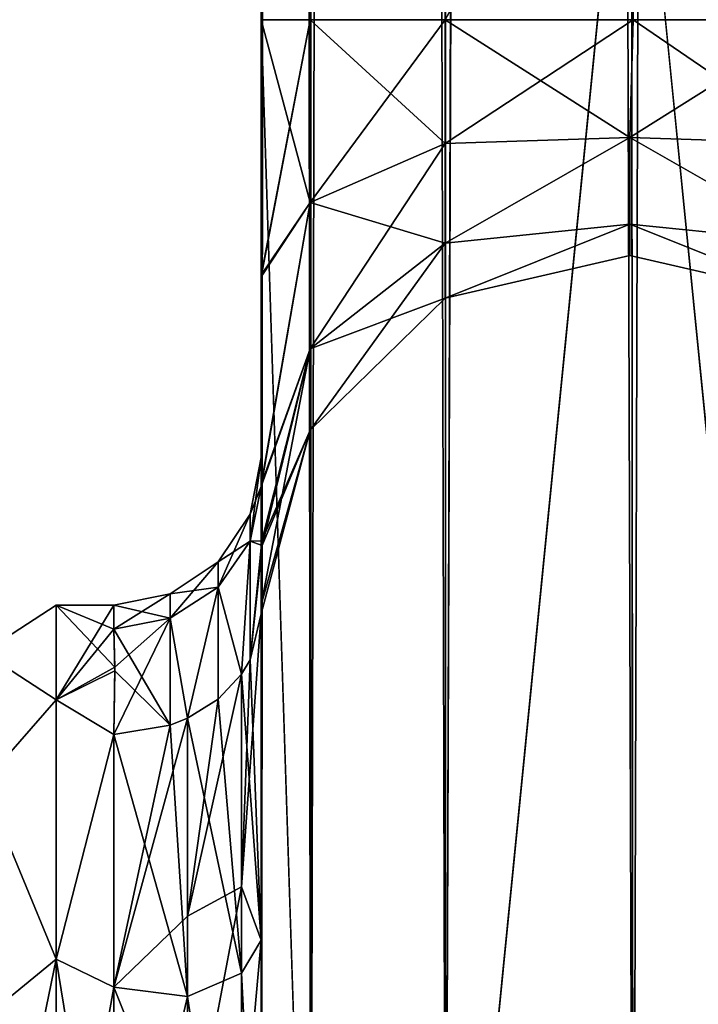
# Model space of a CAD drawing. Extents: x -23 to 700, y -2000 to 0.
# Tile 51 of 210: x 324 to 347, y -1962 to -1928. Entities that reach past the tile are written whole.
import ezdxf

# ---------------------------------------------------------------- set-up
doc = ezdxf.new("R2010")
doc.units = 0
doc.header["$LTSCALE"] = 72.417309
for name, color, linetype in [('566', 7, 'CONTINUOUS'), ('572', 7, 'CONTINUOUS'), ('573', 7, 'CONTINUOUS'), ('574', 7, 'CONTINUOUS'), ('575', 7, 'CONTINUOUS'), ('579', 7, 'CONTINUOUS'), ('580', 7, 'CONTINUOUS'), ('582', 7, 'CONTINUOUS'), ('603', 7, 'CONTINUOUS'), ('604', 7, 'CONTINUOUS'), ('605', 7, 'CONTINUOUS'), ('607', 7, 'CONTINUOUS'), ('608', 7, 'CONTINUOUS'), ('609', 7, 'CONTINUOUS'), ('610', 7, 'CONTINUOUS'), ('616', 7, 'CONTINUOUS')]:
    doc.layers.add(name, color=color, linetype=linetype)

msp = doc.modelspace()

# ---------------------------------------------------------------- linework, layer by layer
at = {"layer": '566', "linetype": 'CONTINUOUS'}
for points in [[(332.45, -1936.863, -1.95), (332.45, -1942.999, 0), (332.45, -1928.15), (332.45, -1936.863, -1.95)], [(332.45, -1928.15), (332.45, -1942.999, 0), (332.45, -1936.863, 1.951), (332.45, -1928.15)], [(332.45, -1980, -41), (332.45, -1983.743, -39.994), (332.45, -1928.15, -41), (332.45, -1980, -41)], [(332.45, -1928.15, -41), (332.45, -1983.743, -39.994), (332.45, -1936.812, -39.073), (332.45, -1928.15, -41)], [(332.45, -1928.15, 41), (332.45, -1936.812, 39.074), (332.45, -1980, 41), (332.45, -1928.15, 41)], [(332.45, -1983.743, -39.994), (332.45, -1986.496, -37.24), (332.45, -1936.812, -39.073), (332.45, -1983.743, -39.994)], [(332.45, -1936.812, -39.073), (332.45, -1986.496, -37.24), (332.45, -1943.908, -33.613), (332.45, -1936.812, -39.073)], [(332.45, -1936.812, 39.074), (332.45, -1943.907, 33.613), (332.45, -1986.496, 37.24), (332.45, -1936.812, 39.074)], [(332.45, -1980, 41), (332.45, -1936.812, 39.074), (332.45, -1983.743, 39.994), (332.45, -1980, 41)], [(332.45, -1983.743, 39.994), (332.45, -1936.812, 39.074), (332.45, -1986.496, 37.24), (332.45, -1983.743, 39.994)], [(332.45, -1942.999, 0), (332.45, -1943.98, 7.474), (332.45, -1936.863, 1.951), (332.45, -1942.999, 0)], [(332.45, -1943.98, -7.474), (332.45, -1942.999, 0), (332.45, -1936.863, -1.95), (332.45, -1943.98, -7.474)], [(332.45, -1943.907, 33.613), (332.45, -1947.989, 25.648), (332.45, -1987.5, 33.5), (332.45, -1943.907, 33.613)], [(332.45, -1986.496, 37.24), (332.45, -1943.907, 33.613), (332.45, -1987.5, 33.5), (332.45, -1986.496, 37.24)], [(332.45, -1986.496, -37.24), (332.45, -1987.5, -33.5), (332.45, -1943.908, -33.613), (332.45, -1986.496, -37.24)], [(332.45, -1943.908, -33.613), (332.45, -1987.5, -33.5), (332.45, -1973.631, -28.949), (332.45, -1943.908, -33.613)], [(332.45, -1947.99, -25.647), (332.45, -1943.908, -33.613), (332.45, -1959.358, -26.093), (332.45, -1947.99, -25.647)], [(332.45, -1959.358, -26.093), (332.45, -1943.908, -33.613), (332.45, -1973.631, -28.949), (332.45, -1959.358, -26.093)], [(332.45, -1947.989, 25.648), (332.45, -1948.296, 16.707), (332.45, -1959.359, 26.093), (332.45, -1947.989, 25.648)], [(332.45, -1987.5, 33.5), (332.45, -1947.989, 25.648), (332.45, -1973.632, 28.948), (332.45, -1987.5, 33.5)], [(332.45, -1973.632, 28.948), (332.45, -1947.989, 25.648), (332.45, -1959.359, 26.093), (332.45, -1973.632, 28.948)], [(332.45, -1948.296, -16.707), (332.45, -1947.99, -25.647), (332.45, -1959.358, -26.093), (332.45, -1948.296, -16.707)]]:
    msp.add_3dface(points, dxfattribs=at)
at = {"layer": '572', "linetype": 'CONTINUOUS'}
for points in [[(325.5, -1948, 0), (325.5, -1951.215, 12), (327.45, -1948, 0), (325.5, -1948, 0)], [(327.45, -1948, 0), (325.5, -1951.215, 12), (327.45, -1948.811, 6.186), (327.45, -1948, 0)], [(325.5, -1951.215, -12), (325.5, -1948, 0), (327.483, -1950.103, -9.825), (325.5, -1951.215, -12)], [(327.483, -1950.103, -9.825), (325.5, -1948, 0), (327.45, -1948.811, -6.186), (327.483, -1950.103, -9.825)], [(327.45, -1948.811, -6.186), (325.5, -1948, 0), (327.45, -1948, 0), (327.45, -1948.811, -6.186)], [(327.45, -1948.811, 6.186), (325.5, -1951.215, 12), (327.484, -1950.228, 10.099), (327.45, -1948.811, 6.186)], [(327.45, -1952.383, -13.826), (325.5, -1951.215, -12), (327.483, -1950.103, -9.825), (327.45, -1952.383, -13.826)], [(327.484, -1950.228, 10.099), (325.5, -1951.215, 12), (327.45, -1952.383, 13.826), (327.484, -1950.228, 10.099)], [(325.5, -1951.215, 12), (325.5, -1960, 20.785), (327.45, -1952.383, 13.826), (325.5, -1951.215, 12)], [(325.5, -1960, -20.785), (325.5, -1951.215, -12), (327.45, -1952.383, -13.826), (325.5, -1960, -20.785)], [(327.45, -1952.383, 13.826), (325.5, -1960, 20.785), (327.45, -1960.951, 21.305), (327.45, -1952.383, 13.826)], [(327.45, -1960.951, -21.305), (325.5, -1960, -20.785), (327.45, -1952.383, -13.826), (327.45, -1960.951, -21.305)], [(327.45, -1972, -24), (325.5, -1972, -24), (325.5, -1960, -20.785), (327.45, -1972, -24)], [(325.5, -1960, 20.785), (325.5, -1972, 24), (327.45, -1960.951, 21.305), (325.5, -1960, 20.785)], [(327.45, -1972, -24), (325.5, -1960, -20.785), (327.45, -1960.951, -21.305), (327.45, -1972, -24)], [(325.5, -1972, 24), (327.45, -1972, 24), (327.45, -1960.951, 21.305), (325.5, -1972, 24)]]:
    msp.add_3dface(points, dxfattribs=at)
at = {"layer": '573', "linetype": 'CONTINUOUS'}
for points in [[(332.45, -20, 41), (332.45, -71.85, 41), (334.125, -1980, 47.25), (332.45, -20, 41)], [(332.45, -20, 41), (334.125, -1980, 47.25), (334.125, -20, 47.25), (332.45, -20, 41)], [(334.125, -1980, 47.25), (338.697, -1980, 51.823), (334.125, -20, 47.25), (334.125, -1980, 47.25)], [(334.125, -20, 47.25), (338.697, -1980, 51.823), (338.697, -20, 51.823), (334.125, -20, 47.25)], [(345.05, -1980, 53.5), (345, -1916.55, 53.5), (338.697, -20, 51.823), (345.05, -1980, 53.5)], [(338.697, -1980, 51.823), (345.05, -1980, 53.5), (338.697, -20, 51.823), (338.697, -1980, 51.823)], [(332.45, -71.85, 41), (332.45, -1928.15, 41), (334.125, -1980, 47.25), (332.45, -71.85, 41)], [(332.45, -1928.15, 41), (332.45, -71.85, 41), (334.125, -71.85, 34.75), (332.45, -1928.15, 41)], [(334.112, -1928.15, 34.773), (332.45, -1928.15, 41), (334.125, -71.85, 34.75), (334.112, -1928.15, 34.773)], [(338.68, -1928.15, 30.186), (334.112, -1928.15, 34.773), (334.125, -71.85, 34.75), (338.68, -1928.15, 30.186)], [(345.05, -1928.15, 28.5), (338.68, -1928.15, 30.186), (345, -1916.55, 28.5), (345.05, -1928.15, 28.5)], [(332.45, -1928.15, 41), (332.45, -1980, 41), (334.125, -1980, 47.25), (332.45, -1928.15, 41)]]:
    msp.add_3dface(points, dxfattribs=at)
at = {"layer": '574', "linetype": 'CONTINUOUS'}
for points in [[(332.45, -1928.15, -41), (332.45, -71.85, -41), (334.125, -20, -47.25), (332.45, -1928.15, -41)], [(332.45, -1980, -41), (332.45, -1928.15, -41), (334.125, -20, -47.25), (332.45, -1980, -41)], [(334.125, -1980, -47.25), (332.45, -1980, -41), (334.125, -20, -47.25), (334.125, -1980, -47.25)], [(338.697, -1980, -51.823), (334.125, -1980, -47.25), (338.697, -20, -51.823), (338.697, -1980, -51.823)], [(338.697, -20, -51.823), (334.125, -1980, -47.25), (334.125, -20, -47.25), (338.697, -20, -51.823)], [(345, -83.45, -53.5), (338.697, -1980, -51.823), (345.05, -20, -53.5), (345, -83.45, -53.5)], [(345.05, -20, -53.5), (338.697, -1980, -51.823), (338.697, -20, -51.823), (345.05, -20, -53.5)], [(332.45, -71.85, -41), (332.45, -1928.15, -41), (334.112, -1928.15, -34.773), (332.45, -71.85, -41)], [(332.45, -71.85, -41), (334.112, -1928.15, -34.773), (334.125, -71.85, -34.75), (332.45, -71.85, -41)], [(334.112, -1928.15, -34.773), (338.68, -1928.15, -30.186), (334.125, -71.85, -34.75), (334.112, -1928.15, -34.773)], [(334.125, -71.85, -34.75), (338.68, -1928.15, -30.186), (338.702, -71.85, -30.173), (334.125, -71.85, -34.75)], [(338.702, -71.85, -30.173), (338.68, -1928.15, -30.186), (345, -1916.55, -28.5), (338.702, -71.85, -30.173)], [(345, -1916.55, -53.5), (338.697, -1980, -51.823), (345, -83.45, -53.5), (345, -1916.55, -53.5)], [(345.05, -1928.15, -28.5), (345, -1916.55, -28.5), (338.68, -1928.15, -30.186), (345.05, -1928.15, -28.5)], [(345.05, -1980, -53.5), (338.697, -1980, -51.823), (345, -1916.55, -53.5), (345.05, -1980, -53.5)]]:
    msp.add_3dface(points, dxfattribs=at)
at = {"layer": '575', "linetype": 'CONTINUOUS'}
for points in [[(345.05, -1980, -53.5), (345, -1916.55, -53.5), (351.3, -20, -51.825), (345.05, -1980, -53.5)], [(351.3, -1980, -51.825), (345.05, -1980, -53.5), (351.3, -20, -51.825), (351.3, -1980, -51.825)], [(345, -1916.55, -28.5), (345.05, -1928.15, -28.5), (351.294, -1928.15, -30.171), (345, -1916.55, -28.5)]]:
    msp.add_3dface(points, dxfattribs=at)
at = {"layer": '579', "linetype": 'CONTINUOUS'}
for points in [[(345.05, -20, 53.5), (345, -83.45, 53.5), (351.3, -1980, 51.825), (345.05, -20, 53.5)], [(351.3, -20, 51.825), (345.05, -20, 53.5), (351.3, -1980, 51.825), (351.3, -20, 51.825)], [(345.05, -1928.15, 28.5), (345, -1916.55, 28.5), (345.05, -71.85, 28.5), (345.05, -1928.15, 28.5)], [(351.294, -1928.15, 30.171), (345.05, -1928.15, 28.5), (345.05, -71.85, 28.5), (351.294, -1928.15, 30.171)], [(351.317, -71.85, 30.185), (351.294, -1928.15, 30.171), (345.05, -71.85, 28.5), (351.317, -71.85, 30.185)], [(345, -83.45, 53.5), (345, -1916.55, 53.5), (351.3, -1980, 51.825), (345, -83.45, 53.5)], [(345, -1916.55, 53.5), (345.05, -1980, 53.5), (351.3, -1980, 51.825), (345, -1916.55, 53.5)]]:
    msp.add_3dface(points, dxfattribs=at)
at = {"layer": '580', "linetype": 'CONTINUOUS'}
for points in [[(332.45, -71.85), (332.45, -1928.15), (334.112, -1928.15, 6.227), (332.45, -71.85)], [(332.45, -1928.15), (332.45, -71.85), (334.125, -71.85, -6.25), (332.45, -1928.15)], [(332.45, -71.85), (334.112, -1928.15, 6.227), (334.125, -71.85, 6.25), (332.45, -71.85)], [(334.112, -1928.15, -6.227), (332.45, -1928.15), (334.125, -71.85, -6.25), (334.112, -1928.15, -6.227)], [(334.112, -1928.15, 6.227), (338.68, -1928.15, 10.814), (334.125, -71.85, 6.25), (334.112, -1928.15, 6.227)], [(338.68, -1928.15, -10.814), (334.112, -1928.15, -6.227), (334.125, -71.85, -6.25), (338.68, -1928.15, -10.814)], [(334.125, -71.85, 6.25), (338.68, -1928.15, 10.814), (338.702, -71.85, 10.827), (334.125, -71.85, 6.25)], [(338.702, -71.85, 10.827), (338.68, -1928.15, 10.814), (345, -1916.55, 12.5), (338.702, -71.85, 10.827)], [(345.05, -1928.15, 12.5), (345, -1916.55, 12.5), (338.68, -1928.15, 10.814), (345.05, -1928.15, 12.5)], [(345.05, -1928.15, -12.5), (338.68, -1928.15, -10.814), (345, -1916.55, -12.5), (345.05, -1928.15, -12.5)]]:
    msp.add_3dface(points, dxfattribs=at)
at = {"layer": '582', "linetype": 'CONTINUOUS'}
for points in [[(345.05, -1928.15, -12.5), (345, -1916.55, -12.5), (345.05, -71.85, -12.5), (345.05, -1928.15, -12.5)], [(345.05, -1928.15, -12.5), (345.05, -71.85, -12.5), (351.294, -1928.15, -10.829), (345.05, -1928.15, -12.5)], [(345.05, -71.85, -12.5), (351.317, -71.85, -10.815), (351.294, -1928.15, -10.829), (345.05, -71.85, -12.5)], [(345, -1916.55, 12.5), (345.05, -1928.15, 12.5), (351.294, -1928.15, 10.829), (345, -1916.55, 12.5)]]:
    msp.add_3dface(points, dxfattribs=at)
at = {"layer": '603', "linetype": 'CONTINUOUS'}
for points in [[(332.45, -1928.15), (332.45, -1936.863, 1.951), (334.112, -1928.15, 6.227), (332.45, -1928.15)], [(334.112, -1928.15, 6.227), (332.45, -1936.863, 1.951), (334.112, -1934.343, 7.641), (334.112, -1928.15, 6.227)], [(332.45, -1936.812, 39.074), (332.45, -1928.15, 41), (334.112, -1934.343, 33.359), (332.45, -1936.812, 39.074)], [(332.45, -1928.15, 41), (334.112, -1928.15, 34.773), (334.112, -1934.343, 33.359), (332.45, -1928.15, 41)], [(334.112, -1928.15, 34.773), (338.68, -1928.15, 30.186), (338.683, -1932.352, 29.225), (334.112, -1928.15, 34.773)], [(334.112, -1934.343, 33.359), (334.112, -1928.15, 34.773), (338.683, -1932.352, 29.225), (334.112, -1934.343, 33.359)], [(338.68, -1928.15, 10.814), (334.112, -1928.15, 6.227), (334.112, -1934.343, 7.641), (338.68, -1928.15, 10.814)], [(338.68, -1928.15, 10.814), (334.112, -1934.343, 7.641), (338.683, -1932.352, 11.775), (338.68, -1928.15, 10.814)], [(338.68, -1928.15, 30.186), (345.05, -1928.15, 28.5), (344.937, -1932.15, 27.428), (338.68, -1928.15, 30.186)], [(338.683, -1932.352, 29.225), (338.68, -1928.15, 30.186), (344.937, -1932.15, 27.428), (338.683, -1932.352, 29.225)], [(345.05, -1928.15, 12.5), (338.68, -1928.15, 10.814), (338.683, -1932.352, 11.775), (345.05, -1928.15, 12.5)], [(345.05, -1928.15, 12.5), (338.683, -1932.352, 11.775), (344.937, -1932.15, 13.572), (345.05, -1928.15, 12.5)], [(344.937, -1932.15, 27.428), (345.05, -1928.15, 28.5), (351.194, -1932.346, 29.214), (344.937, -1932.15, 27.428)], [(351.294, -1928.15, 10.829), (345.05, -1928.15, 12.5), (344.937, -1932.15, 13.572), (351.294, -1928.15, 10.829)], [(351.294, -1928.15, 10.829), (344.937, -1932.15, 13.572), (351.194, -1932.346, 11.786), (351.294, -1928.15, 10.829)], [(345.05, -1928.15, 28.5), (351.294, -1928.15, 30.171), (351.194, -1932.346, 29.214), (345.05, -1928.15, 28.5)], [(338.683, -1932.352, 11.775), (338.683, -1935.722, 14.462), (344.937, -1932.15, 13.572), (338.683, -1932.352, 11.775)], [(344.937, -1932.15, 13.572), (338.683, -1935.722, 14.462), (344.937, -1935.078, 16.5), (344.937, -1932.15, 13.572)], [(338.683, -1935.722, 26.538), (338.683, -1932.352, 29.225), (344.937, -1932.15, 27.428), (338.683, -1935.722, 26.538)], [(344.937, -1935.078, 24.5), (338.683, -1935.722, 26.538), (344.937, -1932.15, 27.428), (344.937, -1935.078, 24.5)], [(344.937, -1932.15, 13.572), (344.937, -1935.078, 16.5), (351.194, -1935.711, 14.47), (344.937, -1932.15, 13.572)], [(351.194, -1932.346, 11.786), (344.937, -1932.15, 13.572), (351.194, -1935.711, 14.47), (351.194, -1932.346, 11.786)], [(344.937, -1935.078, 24.5), (344.937, -1932.15, 27.428), (351.194, -1935.711, 26.53), (344.937, -1935.078, 24.5)], [(351.194, -1935.711, 26.53), (344.937, -1932.15, 27.428), (351.194, -1932.346, 29.214), (351.194, -1935.711, 26.53)], [(334.112, -1934.343, 7.641), (334.112, -1939.309, 11.601), (338.683, -1932.352, 11.775), (334.112, -1934.343, 7.641)], [(338.683, -1932.352, 11.775), (334.112, -1939.309, 11.601), (338.683, -1935.722, 14.462), (338.683, -1932.352, 11.775)], [(338.683, -1935.722, 26.538), (334.112, -1934.343, 33.359), (338.683, -1932.352, 29.225), (338.683, -1935.722, 26.538)], [(332.45, -1936.863, 1.951), (332.45, -1943.98, 7.474), (334.112, -1934.343, 7.641), (332.45, -1936.863, 1.951)], [(334.112, -1934.343, 7.641), (332.45, -1943.98, 7.474), (334.112, -1939.309, 11.601), (334.112, -1934.343, 7.641)], [(332.45, -1943.907, 33.613), (332.45, -1936.812, 39.074), (334.112, -1934.343, 33.359), (332.45, -1943.907, 33.613)], [(334.112, -1939.309, 29.399), (332.45, -1943.907, 33.613), (334.112, -1934.343, 33.359), (334.112, -1939.309, 29.399)], [(334.112, -1939.309, 29.399), (334.112, -1934.343, 33.359), (338.683, -1935.722, 26.538), (334.112, -1939.309, 29.399)], [(338.683, -1935.722, 14.462), (338.683, -1937.592, 18.345), (344.937, -1935.078, 16.5), (338.683, -1935.722, 14.462)], [(344.937, -1935.078, 16.5), (338.683, -1937.592, 18.345), (344.937, -1936.15, 20.5), (344.937, -1935.078, 16.5)], [(338.683, -1937.592, 22.655), (338.683, -1935.722, 26.538), (344.937, -1935.078, 24.5), (338.683, -1937.592, 22.655)], [(344.937, -1936.15, 20.5), (338.683, -1937.592, 22.655), (344.937, -1935.078, 24.5), (344.937, -1936.15, 20.5)], [(344.937, -1935.078, 16.5), (344.937, -1936.15, 20.5), (351.194, -1937.579, 18.348), (344.937, -1935.078, 16.5)], [(351.194, -1935.711, 14.47), (344.937, -1935.078, 16.5), (351.194, -1937.579, 18.348), (351.194, -1935.711, 14.47)], [(344.937, -1936.15, 20.5), (344.937, -1935.078, 24.5), (351.194, -1937.579, 22.652), (344.937, -1936.15, 20.5)], [(351.194, -1937.579, 22.652), (344.937, -1935.078, 24.5), (351.194, -1935.711, 26.53), (351.194, -1937.579, 22.652)], [(334.112, -1939.309, 11.601), (334.112, -1942.065, 17.324), (338.683, -1935.722, 14.462), (334.112, -1939.309, 11.601)], [(338.683, -1935.722, 14.462), (334.112, -1942.065, 17.324), (338.683, -1937.592, 18.345), (338.683, -1935.722, 14.462)], [(338.683, -1937.592, 22.655), (334.112, -1939.309, 29.399), (338.683, -1935.722, 26.538), (338.683, -1937.592, 22.655)], [(338.683, -1937.592, 18.345), (338.683, -1937.592, 22.655), (344.937, -1936.15, 20.5), (338.683, -1937.592, 18.345)], [(351.194, -1937.579, 18.348), (344.937, -1936.15, 20.5), (351.194, -1937.579, 22.652), (351.194, -1937.579, 18.348)], [(334.112, -1942.065, 17.324), (334.112, -1942.065, 23.676), (338.683, -1937.592, 18.345), (334.112, -1942.065, 17.324)], [(334.112, -1942.065, 23.676), (334.112, -1939.309, 29.399), (338.683, -1937.592, 22.655), (334.112, -1942.065, 23.676)], [(338.683, -1937.592, 18.345), (334.112, -1942.065, 23.676), (338.683, -1937.592, 22.655), (338.683, -1937.592, 18.345)], [(332.45, -1943.98, 7.474), (332.475, -1945.974, 12.07), (334.112, -1939.309, 11.601), (332.45, -1943.98, 7.474)], [(332.45, -1947.989, 25.648), (332.45, -1943.907, 33.613), (334.112, -1939.309, 29.399), (332.45, -1947.989, 25.648)], [(334.112, -1942.065, 23.676), (332.45, -1947.989, 25.648), (334.112, -1939.309, 29.399), (334.112, -1942.065, 23.676)], [(334.112, -1939.309, 11.601), (332.475, -1945.974, 12.07), (334.112, -1942.065, 17.324), (334.112, -1939.309, 11.601)], [(332.45, -1948.296, 16.707), (332.45, -1947.989, 25.648), (334.112, -1942.065, 23.676), (332.45, -1948.296, 16.707)], [(332.475, -1945.974, 12.07), (332.45, -1948.296, 16.707), (334.112, -1942.065, 17.324), (332.475, -1945.974, 12.07)], [(334.112, -1942.065, 17.324), (332.45, -1948.296, 16.707), (334.112, -1942.065, 23.676), (334.112, -1942.065, 17.324)]]:
    msp.add_3dface(points, dxfattribs=at)
at = {"layer": '604', "linetype": 'CONTINUOUS'}
for points in [[(332.45, -1936.863, -1.95), (332.45, -1928.15), (334.112, -1934.343, -7.641), (332.45, -1936.863, -1.95)], [(332.45, -1928.15), (334.112, -1928.15, -6.227), (334.112, -1934.343, -7.641), (332.45, -1928.15)], [(332.45, -1928.15, -41), (332.45, -1936.812, -39.073), (334.112, -1928.15, -34.773), (332.45, -1928.15, -41)], [(334.112, -1928.15, -34.773), (332.45, -1936.812, -39.073), (334.112, -1934.343, -33.359), (334.112, -1928.15, -34.773)], [(338.68, -1928.15, -30.186), (334.112, -1928.15, -34.773), (334.112, -1934.343, -33.359), (338.68, -1928.15, -30.186)], [(338.68, -1928.15, -30.186), (334.112, -1934.343, -33.359), (338.683, -1932.352, -29.225), (338.68, -1928.15, -30.186)], [(334.112, -1928.15, -6.227), (338.68, -1928.15, -10.814), (338.683, -1932.352, -11.775), (334.112, -1928.15, -6.227)], [(334.112, -1934.343, -7.641), (334.112, -1928.15, -6.227), (338.683, -1932.352, -11.775), (334.112, -1934.343, -7.641)], [(345.05, -1928.15, -28.5), (338.68, -1928.15, -30.186), (338.683, -1932.352, -29.225), (345.05, -1928.15, -28.5)], [(338.68, -1928.15, -10.814), (345.05, -1928.15, -12.5), (344.937, -1932.15, -13.572), (338.68, -1928.15, -10.814)], [(338.683, -1932.352, -11.775), (338.68, -1928.15, -10.814), (344.937, -1932.15, -13.572), (338.683, -1932.352, -11.775)], [(345.05, -1928.15, -28.5), (338.683, -1932.352, -29.225), (344.937, -1932.15, -27.428), (345.05, -1928.15, -28.5)], [(351.294, -1928.15, -30.171), (345.05, -1928.15, -28.5), (344.937, -1932.15, -27.428), (351.294, -1928.15, -30.171)], [(351.294, -1928.15, -30.171), (344.937, -1932.15, -27.428), (351.194, -1932.346, -29.214), (351.294, -1928.15, -30.171)], [(344.937, -1932.15, -13.572), (345.05, -1928.15, -12.5), (351.194, -1932.346, -11.786), (344.937, -1932.15, -13.572)], [(345.05, -1928.15, -12.5), (351.294, -1928.15, -10.829), (351.194, -1932.346, -11.786), (345.05, -1928.15, -12.5)], [(338.683, -1932.352, -29.225), (338.683, -1935.722, -26.538), (344.937, -1932.15, -27.428), (338.683, -1932.352, -29.225)], [(344.937, -1932.15, -27.428), (338.683, -1935.722, -26.538), (344.937, -1935.078, -24.5), (344.937, -1932.15, -27.428)], [(338.683, -1935.722, -14.462), (338.683, -1932.352, -11.775), (344.937, -1932.15, -13.572), (338.683, -1935.722, -14.462)], [(344.937, -1935.078, -16.5), (338.683, -1935.722, -14.462), (344.937, -1932.15, -13.572), (344.937, -1935.078, -16.5)], [(344.937, -1932.15, -27.428), (344.937, -1935.078, -24.5), (351.194, -1935.711, -26.53), (344.937, -1932.15, -27.428)], [(351.194, -1932.346, -29.214), (344.937, -1932.15, -27.428), (351.194, -1935.711, -26.53), (351.194, -1932.346, -29.214)], [(344.937, -1935.078, -16.5), (344.937, -1932.15, -13.572), (351.194, -1935.711, -14.47), (344.937, -1935.078, -16.5)], [(351.194, -1935.711, -14.47), (344.937, -1932.15, -13.572), (351.194, -1932.346, -11.786), (351.194, -1935.711, -14.47)], [(334.112, -1934.343, -33.359), (334.112, -1939.309, -29.399), (338.683, -1932.352, -29.225), (334.112, -1934.343, -33.359)], [(338.683, -1932.352, -29.225), (334.112, -1939.309, -29.399), (338.683, -1935.722, -26.538), (338.683, -1932.352, -29.225)], [(338.683, -1935.722, -14.462), (334.112, -1934.343, -7.641), (338.683, -1932.352, -11.775), (338.683, -1935.722, -14.462)], [(332.45, -1943.98, -7.474), (332.45, -1936.863, -1.95), (334.112, -1934.343, -7.641), (332.45, -1943.98, -7.474)], [(334.112, -1939.309, -11.601), (332.45, -1943.98, -7.474), (334.112, -1934.343, -7.641), (334.112, -1939.309, -11.601)], [(332.45, -1936.812, -39.073), (332.45, -1943.908, -33.613), (334.112, -1934.343, -33.359), (332.45, -1936.812, -39.073)], [(334.112, -1934.343, -33.359), (332.45, -1943.908, -33.613), (334.112, -1939.309, -29.399), (334.112, -1934.343, -33.359)], [(334.112, -1939.309, -11.601), (334.112, -1934.343, -7.641), (338.683, -1935.722, -14.462), (334.112, -1939.309, -11.601)], [(338.683, -1935.722, -26.538), (338.683, -1937.592, -22.655), (344.937, -1935.078, -24.5), (338.683, -1935.722, -26.538)], [(344.937, -1935.078, -24.5), (338.683, -1937.592, -22.655), (344.937, -1936.15, -20.5), (344.937, -1935.078, -24.5)], [(338.683, -1937.592, -18.345), (338.683, -1935.722, -14.462), (344.937, -1935.078, -16.5), (338.683, -1937.592, -18.345)], [(344.937, -1936.15, -20.5), (338.683, -1937.592, -18.345), (344.937, -1935.078, -16.5), (344.937, -1936.15, -20.5)], [(344.937, -1935.078, -24.5), (344.937, -1936.15, -20.5), (351.194, -1937.579, -22.652), (344.937, -1935.078, -24.5)], [(351.194, -1935.711, -26.53), (344.937, -1935.078, -24.5), (351.194, -1937.579, -22.652), (351.194, -1935.711, -26.53)], [(344.937, -1936.15, -20.5), (344.937, -1935.078, -16.5), (351.194, -1937.579, -18.348), (344.937, -1936.15, -20.5)], [(351.194, -1937.579, -18.348), (344.937, -1935.078, -16.5), (351.194, -1935.711, -14.47), (351.194, -1937.579, -18.348)], [(334.112, -1939.309, -29.399), (334.112, -1942.065, -23.676), (338.683, -1935.722, -26.538), (334.112, -1939.309, -29.399)], [(338.683, -1935.722, -26.538), (334.112, -1942.065, -23.676), (338.683, -1937.592, -22.655), (338.683, -1935.722, -26.538)], [(338.683, -1937.592, -18.345), (334.112, -1939.309, -11.601), (338.683, -1935.722, -14.462), (338.683, -1937.592, -18.345)], [(338.683, -1937.592, -22.655), (338.683, -1937.592, -18.345), (344.937, -1936.15, -20.5), (338.683, -1937.592, -22.655)], [(351.194, -1937.579, -22.652), (344.937, -1936.15, -20.5), (351.194, -1937.579, -18.348), (351.194, -1937.579, -22.652)], [(334.112, -1942.065, -23.676), (334.112, -1942.065, -17.324), (338.683, -1937.592, -22.655), (334.112, -1942.065, -23.676)], [(334.112, -1942.065, -17.324), (334.112, -1939.309, -11.601), (338.683, -1937.592, -18.345), (334.112, -1942.065, -17.324)], [(338.683, -1937.592, -22.655), (334.112, -1942.065, -17.324), (338.683, -1937.592, -18.345), (338.683, -1937.592, -22.655)], [(332.474, -1945.82, -11.735), (332.45, -1943.98, -7.474), (334.112, -1939.309, -11.601), (332.474, -1945.82, -11.735)], [(332.45, -1943.908, -33.613), (332.45, -1947.99, -25.647), (334.112, -1939.309, -29.399), (332.45, -1943.908, -33.613)], [(334.112, -1939.309, -29.399), (332.45, -1947.99, -25.647), (334.112, -1942.065, -23.676), (334.112, -1939.309, -29.399)], [(334.112, -1942.065, -17.324), (332.474, -1945.82, -11.735), (334.112, -1939.309, -11.601), (334.112, -1942.065, -17.324)], [(332.45, -1947.99, -25.647), (332.45, -1948.296, -16.707), (334.112, -1942.065, -23.676), (332.45, -1947.99, -25.647)], [(332.45, -1948.296, -16.707), (332.474, -1945.82, -11.735), (334.112, -1942.065, -17.324), (332.45, -1948.296, -16.707)], [(334.112, -1942.065, -23.676), (332.45, -1948.296, -16.707), (334.112, -1942.065, -17.324), (334.112, -1942.065, -23.676)]]:
    msp.add_3dface(points, dxfattribs=at)
at = {"layer": '605', "linetype": 'CONTINUOUS'}
for points in [[(332.45, -1959.359, 26.093), (332.45, -1948.296, 16.707), (331.78, -1957.551, 22.215), (332.45, -1959.359, 26.093)], [(331.78, -1957.551, 22.215), (332.45, -1948.296, 16.707), (332.069, -1949.86, 15.605), (331.78, -1957.551, 22.215)], [(331.78, -1950.339, 15.267), (331.78, -1957.551, 22.215), (332.069, -1949.86, 15.605), (331.78, -1950.339, 15.267)], [(331.78, -1957.551, 22.215), (331.78, -1950.339, 15.267), (329.948, -1958.55, 20.679), (331.78, -1957.551, 22.215)], [(329.948, -1958.55, 20.679), (331.78, -1950.339, 15.267), (330.986, -1951.186, 14.67), (329.948, -1958.55, 20.679)], [(329.948, -1951.836, 14.212), (329.948, -1958.55, 20.679), (330.986, -1951.186, 14.67), (329.948, -1951.836, 14.212)], [(327.45, -1960.951, 21.305), (329.948, -1958.55, 20.679), (329.948, -1951.836, 14.212), (327.45, -1960.951, 21.305)], [(327.45, -1960.951, 21.305), (329.948, -1951.836, 14.212), (329.363, -1952.072, 14.046), (327.45, -1960.951, 21.305)], [(327.45, -1952.383, 13.826), (327.45, -1960.951, 21.305), (329.363, -1952.072, 14.046), (327.45, -1952.383, 13.826)], [(331.78, -1966.827, 25.99), (331.78, -1957.551, 22.215), (329.948, -1967.184, 24.194), (331.78, -1966.827, 25.99)], [(329.948, -1967.184, 24.194), (331.78, -1957.551, 22.215), (329.948, -1958.55, 20.679), (329.948, -1967.184, 24.194)], [(331.78, -1966.827, 25.99), (332.45, -1959.359, 26.093), (331.78, -1957.551, 22.215), (331.78, -1966.827, 25.99)], [(327.45, -1960.951, 21.305), (329.948, -1967.184, 24.194), (329.948, -1958.55, 20.679), (327.45, -1960.951, 21.305)], [(332.45, -1973.632, 28.948), (332.45, -1959.359, 26.093), (331.78, -1966.827, 25.99), (332.45, -1973.632, 28.948)], [(327.45, -1960.951, 21.305), (327.45, -1972, 24), (329.948, -1967.184, 24.194), (327.45, -1960.951, 21.305)]]:
    msp.add_3dface(points, dxfattribs=at)
at = {"layer": '607', "linetype": 'CONTINUOUS'}
for points in [[(332.45, -1948.296, -16.707), (332.45, -1959.358, -26.093), (332.069, -1949.86, -15.605), (332.45, -1948.296, -16.707)], [(332.069, -1949.86, -15.605), (332.45, -1959.358, -26.093), (331.78, -1950.339, -15.267), (332.069, -1949.86, -15.605)], [(331.78, -1950.339, -15.267), (331.78, -1960.475, -23.863), (330.985, -1951.186, -14.67), (331.78, -1950.339, -15.267)], [(331.78, -1950.339, -15.267), (332.45, -1959.358, -26.093), (331.78, -1960.475, -23.863), (331.78, -1950.339, -15.267)], [(330.985, -1951.186, -14.67), (331.78, -1960.475, -23.863), (329.948, -1951.836, -14.212), (330.985, -1951.186, -14.67)], [(329.948, -1951.836, -14.212), (329.948, -1961.272, -22.213), (329.363, -1952.072, -14.046), (329.948, -1951.836, -14.212)], [(329.948, -1951.836, -14.212), (331.78, -1960.475, -23.863), (329.948, -1961.272, -22.213), (329.948, -1951.836, -14.212)], [(329.948, -1961.272, -22.213), (327.45, -1952.383, -13.826), (329.363, -1952.072, -14.046), (329.948, -1961.272, -22.213)], [(327.45, -1960.951, -21.305), (327.45, -1952.383, -13.826), (329.948, -1961.272, -22.213), (327.45, -1960.951, -21.305)], [(332.45, -1959.358, -26.093), (332.45, -1973.631, -28.949), (331.78, -1960.475, -23.863), (332.45, -1959.358, -26.093)], [(331.78, -1960.475, -23.863), (331.78, -1973.509, -26.457), (329.948, -1961.272, -22.213), (331.78, -1960.475, -23.863)], [(331.78, -1960.475, -23.863), (332.45, -1973.631, -28.949), (331.78, -1973.509, -26.457), (331.78, -1960.475, -23.863)], [(327.45, -1972, -24), (327.45, -1960.951, -21.305), (329.948, -1961.272, -22.213), (327.45, -1972, -24)], [(327.45, -1972, -24), (329.948, -1961.272, -22.213), (329.948, -1973.405, -24.629), (327.45, -1972, -24)], [(329.948, -1961.272, -22.213), (331.78, -1973.509, -26.457), (329.948, -1973.405, -24.629), (329.948, -1961.272, -22.213)]]:
    msp.add_3dface(points, dxfattribs=at)
at = {"layer": '608', "linetype": 'CONTINUOUS'}
for points in [[(332.45, -1943.98, -7.474), (332.474, -1945.82, -11.735), (332.069, -1945.829, -6.981), (332.45, -1943.98, -7.474)], [(332.069, -1945.829, -6.981), (331.78, -1950.339, -15.267), (330.986, -1947.396, -6.563), (332.069, -1945.829, -6.981)], [(332.069, -1949.86, -15.605), (331.78, -1950.339, -15.267), (332.069, -1945.829, -6.981), (332.069, -1949.86, -15.605)], [(332.474, -1945.82, -11.735), (332.45, -1948.296, -16.707), (332.069, -1949.86, -15.605), (332.474, -1945.82, -11.735)], [(332.474, -1945.82, -11.735), (332.069, -1949.86, -15.605), (332.069, -1945.829, -6.981), (332.474, -1945.82, -11.735)], [(330.986, -1947.396, -6.563), (329.948, -1951.836, -14.212), (329.363, -1948.443, -6.284), (330.986, -1947.396, -6.563)], [(330.985, -1951.186, -14.67), (329.948, -1951.836, -14.212), (330.986, -1947.396, -6.563), (330.985, -1951.186, -14.67)], [(331.78, -1950.339, -15.267), (330.985, -1951.186, -14.67), (330.986, -1947.396, -6.563), (331.78, -1950.339, -15.267)], [(327.45, -1952.383, -13.826), (327.483, -1950.103, -9.825), (329.363, -1948.443, -6.284), (327.45, -1952.383, -13.826)], [(329.363, -1952.072, -14.046), (327.45, -1952.383, -13.826), (329.363, -1948.443, -6.284), (329.363, -1952.072, -14.046)], [(327.483, -1950.103, -9.825), (327.45, -1948.811, -6.186), (329.363, -1948.443, -6.284), (327.483, -1950.103, -9.825)], [(329.948, -1951.836, -14.212), (329.363, -1952.072, -14.046), (329.363, -1948.443, -6.284), (329.948, -1951.836, -14.212)]]:
    msp.add_3dface(points, dxfattribs=at)
at = {"layer": '609', "linetype": 'CONTINUOUS'}
for points in [[(332.45, -1943.98, 7.474), (332.45, -1942.999, 0), (332.069, -1944.913, 0), (332.45, -1943.98, 7.474)], [(332.45, -1942.999, 0), (332.45, -1943.98, -7.474), (332.069, -1945.829, -6.981), (332.45, -1942.999, 0)], [(332.45, -1942.999, 0), (332.069, -1945.829, -6.981), (332.069, -1944.913, 0), (332.45, -1942.999, 0)], [(332.069, -1945.829, 6.981), (332.45, -1943.98, 7.474), (332.069, -1944.913, 0), (332.069, -1945.829, 6.981)], [(332.069, -1945.829, -6.981), (330.986, -1947.396, -6.563), (332.069, -1944.913, 0), (332.069, -1945.829, -6.981)], [(330.986, -1947.396, -6.563), (330.986, -1946.536, 0), (332.069, -1944.913, 0), (330.986, -1947.396, -6.563)], [(330.986, -1946.536, 0), (332.069, -1945.829, 6.981), (332.069, -1944.913, 0), (330.986, -1946.536, 0)], [(330.985, -1947.396, 6.563), (332.069, -1945.829, 6.981), (330.986, -1946.536, 0), (330.985, -1947.396, 6.563)], [(330.986, -1947.396, -6.563), (329.363, -1948.443, -6.284), (330.986, -1946.536, 0), (330.986, -1947.396, -6.563)], [(329.363, -1948.443, -6.284), (329.363, -1947.619, 0), (330.986, -1946.536, 0), (329.363, -1948.443, -6.284)], [(329.363, -1947.619, 0), (330.985, -1947.396, 6.563), (330.986, -1946.536, 0), (329.363, -1947.619, 0)], [(327.45, -1948.811, -6.186), (327.45, -1948, 0), (329.363, -1947.619, 0), (327.45, -1948.811, -6.186)], [(329.363, -1948.443, -6.284), (327.45, -1948.811, -6.186), (329.363, -1947.619, 0), (329.363, -1948.443, -6.284)], [(327.45, -1948, 0), (329.363, -1948.443, 6.284), (329.363, -1947.619, 0), (327.45, -1948, 0)], [(329.363, -1948.443, 6.284), (330.985, -1947.396, 6.563), (329.363, -1947.619, 0), (329.363, -1948.443, 6.284)], [(327.45, -1948, 0), (327.45, -1948.811, 6.186), (329.363, -1948.443, 6.284), (327.45, -1948, 0)]]:
    msp.add_3dface(points, dxfattribs=at)
at = {"layer": '610', "linetype": 'CONTINUOUS'}
for points in [[(332.475, -1945.974, 12.07), (332.45, -1943.98, 7.474), (332.069, -1945.829, 6.981), (332.475, -1945.974, 12.07)], [(331.78, -1950.339, 15.267), (332.069, -1945.829, 6.981), (330.985, -1947.396, 6.563), (331.78, -1950.339, 15.267)], [(331.78, -1950.339, 15.267), (332.069, -1949.86, 15.605), (332.069, -1945.829, 6.981), (331.78, -1950.339, 15.267)], [(332.069, -1949.86, 15.605), (332.475, -1945.974, 12.07), (332.069, -1945.829, 6.981), (332.069, -1949.86, 15.605)], [(332.45, -1948.296, 16.707), (332.475, -1945.974, 12.07), (332.069, -1949.86, 15.605), (332.45, -1948.296, 16.707)], [(329.948, -1951.836, 14.212), (330.985, -1947.396, 6.563), (329.363, -1948.443, 6.284), (329.948, -1951.836, 14.212)], [(329.948, -1951.836, 14.212), (330.986, -1951.186, 14.67), (330.985, -1947.396, 6.563), (329.948, -1951.836, 14.212)], [(330.986, -1951.186, 14.67), (331.78, -1950.339, 15.267), (330.985, -1947.396, 6.563), (330.986, -1951.186, 14.67)], [(327.45, -1948.811, 6.186), (329.363, -1952.072, 14.046), (329.363, -1948.443, 6.284), (327.45, -1948.811, 6.186)], [(329.363, -1952.072, 14.046), (329.948, -1951.836, 14.212), (329.363, -1948.443, 6.284), (329.363, -1952.072, 14.046)], [(327.45, -1948.811, 6.186), (327.484, -1950.228, 10.099), (329.363, -1952.072, 14.046), (327.45, -1948.811, 6.186)], [(327.484, -1950.228, 10.099), (327.45, -1952.383, 13.826), (329.363, -1952.072, 14.046), (327.484, -1950.228, 10.099)]]:
    msp.add_3dface(points, dxfattribs=at)
at = {"layer": '616', "linetype": 'CONTINUOUS'}
for points in [[(325.5, -1951.215, 12), (325.5, -1948, 0), (323.025, -1949.601, 5.112), (325.5, -1951.215, 12)], [(325.5, -1948, 0), (325.5, -1951.215, -12), (323.025, -1949.601, -5.112), (325.5, -1948, 0)], [(325.5, -1948, 0), (323.025, -1949.601, -5.112), (323.025, -1949.601, 5.112), (325.5, -1948, 0)], [(325.5, -1951.215, 12), (323.025, -1949.601, 5.112), (323.025, -1954.038, 14.325), (325.5, -1951.215, 12)], [(325.5, -1951.215, -12), (323.025, -1954.038, -14.325), (323.025, -1949.601, -5.112), (325.5, -1951.215, -12)], [(325.5, -1960, 20.785), (325.5, -1951.215, 12), (323.025, -1954.038, 14.325), (325.5, -1960, 20.785)], [(325.5, -1951.215, -12), (325.5, -1960, -20.785), (323.025, -1954.038, -14.325), (325.5, -1951.215, -12)], [(325.5, -1960, 20.785), (323.025, -1954.038, 14.325), (323.025, -1962.032, 20.7), (325.5, -1960, 20.785)], [(325.5, -1960, -20.785), (323.025, -1962.032, -20.7), (323.025, -1954.038, -14.325), (325.5, -1960, -20.785)], [(325.5, -1960, -20.785), (325.5, -1972, -24), (323.025, -1962.032, -20.7), (325.5, -1960, -20.785)], [(325.5, -1972, 24), (325.5, -1960, 20.785), (323.025, -1972, 22.975), (325.5, -1972, 24)], [(325.5, -1960, 20.785), (323.025, -1962.032, 20.7), (323.025, -1972, 22.975), (325.5, -1960, 20.785)]]:
    msp.add_3dface(points, dxfattribs=at)

doc.saveas('drawing.dxf')
